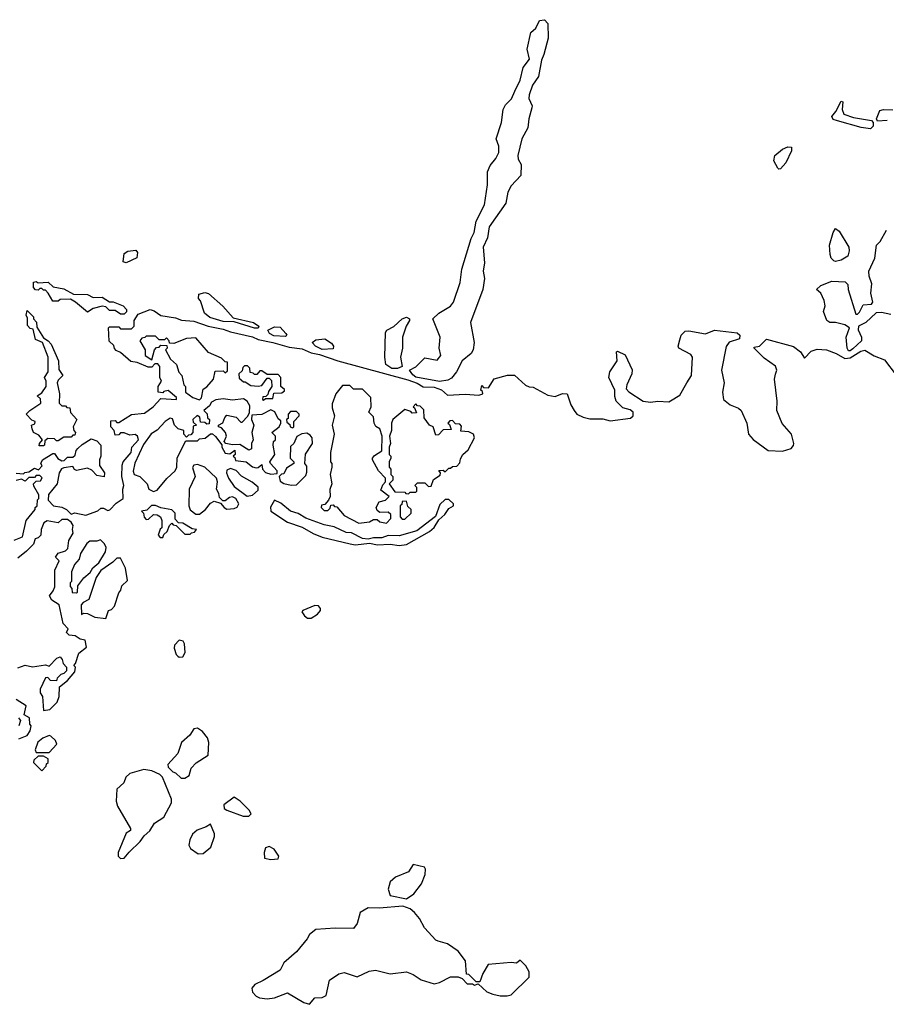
# Model space of a CAD drawing. Extents: x 2106670 to 2323771, y 35271 to 224896.
# Tile 232 of 256: x 2280305 to 2285031, y 73348 to 78715. Entities that reach past the tile are written whole.
import ezdxf

# ---------------------------------------------------------------- set-up
doc = ezdxf.new("R2010")
doc.units = 0

msp = doc.modelspace()

# ---------------------------------------------------------------- linework, layer by layer
at = {"layer": '0CON20XD'}
for points in [[(2282595, 76743.3), (2282465, 76766.2), (2282448.3, 76778.3), (2282430, 76805), (2282465, 76822.5), (2282515, 76872.5), (2282581.7, 76858.3), (2282602.5, 76885), (2282592.5, 76925), (2282597.5, 76985), (2282557.5, 77085), (2282590, 77115), (2282655, 77154), (2282670.8, 77175), (2282707.9, 77282.1), (2282715.8, 77354.2), (2282767.7, 77522.3), (2282784.2, 77555.8), (2282795, 77617.5), (2282840, 77705), (2282855.7, 77815), (2282855.8, 77885), (2282870.3, 77919.7), (2282901.9, 77958.1), (2282918.3, 77991.7), (2282918, 78025), (2282903.3, 78065), (2282933.3, 78155), (2282941.2, 78225), (2282955, 78250), (2282987, 78283), (2283006, 78325), (2283033.9, 78386.1), (2283051.2, 78455), (2283085, 78500), (2283073.3, 78555), (2283092.5, 78645), (2283120.3, 78669.7), (2283140.3, 78709.7), (2283166.7, 78715), (2283185.7, 78695), (2283187.1, 78615), (2283164.1, 78525.9), (2283150, 78495), (2283134, 78405), (2283102.1, 78357.9), (2283084.2, 78305), (2283082.5, 78285), (2283100, 78245), (2283098.8, 78235), (2283081.2, 78175), (2283076.2, 78125), (2283044, 78065), (2283021.2, 77975), (2283024.1, 77954.1), (2283040, 77925), (2283038.8, 77865), (2282985, 77810), (2282968, 77775), (2282955.8, 77715), (2282864.6, 77585.4), (2282855.4, 77525), (2282832.2, 77475), (2282840.5, 77389.5), (2282833.1, 77345), (2282840.8, 77305), (2282830.8, 77245), (2282764.2, 77065), (2282783.8, 76955), (2282777.5, 76915), (2282767.5, 76895), (2282717.5, 76855), (2282687.5, 76795), (2282659.3, 76760.7), (2282639.3, 76750.7), (2282595, 76743.3)], [(2284945, 78120), (2284895, 78127.5), (2284765, 78163.3), (2284741.2, 78171.2), (2284733.6, 78186.4), (2284756.7, 78215), (2284785, 78270), (2284795, 78267.5), (2284791.2, 78225), (2284800.4, 78200.5), (2284851.7, 78181.7), (2284950, 78165), (2284960, 78155), (2284960, 78135), (2284945, 78120)], [(2285036.1, 78166.1), (2284982.5, 78162.5), (2284977.5, 78175), (2284995, 78219.2), (2285015, 78225.7), (2285066.1, 78223.9)], [(2284445, 77900), (2284440, 77905), (2284417.5, 77945), (2284422.5, 77975), (2284465, 78010), (2284495, 78022.5), (2284515, 78020), (2284515, 78000), (2284482.5, 77935), (2284455, 77902.5), (2284445, 77900)], [(2285055, 77108), (2285005, 77118), (2284975, 77116.7), (2284920, 77065), (2284880, 77045), (2284877.5, 77025), (2284896, 76985), (2284895.7, 76964.3), (2284849.3, 76920.7), (2284835, 76910), (2284825, 76910), (2284817.5, 76925), (2284812.5, 76985), (2284830, 77035), (2284805, 77051.2), (2284755, 77063.8), (2284723.9, 77063.9), (2284706.7, 77075), (2284688, 77125), (2284697.1, 77155), (2284692.9, 77185), (2284675, 77223.3), (2284650, 77245), (2284673.9, 77266.1), (2284735, 77290), (2284806.1, 77286.1), (2284821.7, 77271.7), (2284823.3, 77245), (2284865, 77110), (2284875, 77110), (2284885, 77120), (2284905, 77160), (2284950, 77165), (2284957.5, 77175), (2284946.7, 77225), (2284952.5, 77275), (2284937, 77317), (2284936.7, 77345), (2284968, 77415), (2284977.5, 77485), (2284997.5, 77505), (2285031.7, 77568.3)], [(2284755, 77396.7), (2284745, 77400), (2284730, 77415), (2284724.2, 77434.2), (2284721.2, 77485), (2284741.2, 77555), (2284755, 77577.5), (2284775, 77562.5), (2284827.5, 77475), (2284829.4, 77455), (2284820.8, 77425), (2284785, 77404.2), (2284755, 77396.7)], [(2280885, 77390), (2280870, 77395), (2280875, 77440), (2280895, 77452.5), (2280938.3, 77458.3), (2280947.5, 77445), (2280943, 77417), (2280885, 77390)], [(2280875, 77110), (2280855, 77110), (2280825, 77130), (2280795, 77130), (2280775, 77150), (2280755, 77152.5), (2280705, 77140), (2280675, 77120), (2280610, 77175), (2280581.7, 77191.7), (2280525, 77190), (2280515, 77180), (2280485, 77180), (2280460, 77225), (2280445, 77240), (2280435, 77240), (2280425, 77250), (2280415, 77250), (2280405, 77240), (2280391.7, 77241.7), (2280380, 77255), (2280380, 77285), (2280395, 77287.5), (2280405, 77280), (2280460, 77285), (2280488.3, 77258.3), (2280545, 77247.5), (2280598.3, 77218.3), (2280675, 77216.7), (2280705, 77200), (2280755, 77202.5), (2280795, 77177.5), (2280815, 77176.7), (2280870, 77155), (2280887.5, 77135), (2280887, 77123), (2280875, 77110)], [(2281605, 77033.3), (2281585, 77033.3), (2281475, 77067.5), (2281415, 77069.2), (2281341.7, 77091.7), (2281313.3, 77115), (2281291.7, 77181.7), (2281280, 77195), (2281281.7, 77218.3), (2281315, 77227.5), (2281335, 77222.5), (2281412.7, 77152.7), (2281469.3, 77089.3), (2281580, 77065), (2281610, 77045), (2281605, 77033.3)], [(2280747.5, 76395), (2280747.5, 76335), (2280740, 76315), (2280740, 76285), (2280767.5, 76245), (2280766.4, 76223.6), (2280725, 76230), (2280699.3, 76259.3), (2280675, 76270), (2280615, 76257.5), (2280603.6, 76263.6), (2280595, 76280), (2280545, 76272.5), (2280533.6, 76266.4), (2280520, 76245), (2280510, 76185), (2280463, 76127), (2280460, 76095), (2280490, 76065), (2280535, 76057.5), (2280560, 76045), (2280585, 76020), (2280605, 76027.5), (2280665, 76013.8), (2280731.7, 76038.3), (2280748.3, 76051.7), (2280761.7, 76051.7), (2280785, 76040), (2280797, 76043), (2280830.7, 76079.3), (2280870, 76105), (2280867.5, 76155), (2280872.5, 76175), (2280862.5, 76225), (2280863.6, 76286.4), (2280870, 76305), (2280912.5, 76355), (2280917.5, 76385), (2280952.5, 76425), (2280947.5, 76445), (2280935, 76453.3), (2280905, 76450), (2280875, 76462.5), (2280855, 76462.5), (2280845, 76452.5), (2280825, 76450), (2280820, 76475), (2280802.5, 76495), (2280801.7, 76528.3), (2280825, 76530), (2280835, 76520), (2280845, 76520), (2280915, 76562.5), (2280985, 76570), (2281033.3, 76605), (2281075, 76650), (2281160, 76645), (2281160, 76655), (2281115, 76693.3), (2281091.2, 76688.8), (2281085, 76680), (2281060, 76685), (2281060, 76715), (2281077.5, 76745), (2281070, 76765), (2281070, 76825), (2281058.3, 76838.3), (2281041.7, 76838.3), (2281025, 76820), (2281005, 76820), (2280946.4, 76846.4), (2280911.2, 76851.2), (2280855, 76900), (2280831.7, 76911.7), (2280821.7, 76921.7), (2280818.3, 76938.3), (2280792.5, 76962.5), (2280790, 77035), (2280795, 77040), (2280845, 77040), (2280855, 77030), (2280915, 77030), (2280930, 77045), (2280930, 77075), (2280950.7, 77109.3), (2281015.7, 77135.7), (2281038.3, 77128.3), (2281075, 77102.5), (2281155, 77090), (2281187, 77077), (2281255, 77071.2), (2281333.6, 77043.6), (2281415, 77028.8), (2281455, 77013.3), (2281575, 76986), (2281605, 76972), (2281686.1, 76956.1), (2281775, 76930), (2281845, 76920), (2281895, 76898.8), (2281940, 76890), (2282040, 76855), (2282421.7, 76751.7), (2282473.6, 76733.6), (2282505, 76713.3), (2282565, 76711.2), (2282605, 76696.7), (2282638.3, 76668.3), (2282735, 76674), (2282808.3, 76668.3), (2282830, 76675), (2282828.3, 76688.3), (2282820, 76695), (2282825, 76720), (2282835, 76710), (2282861.7, 76708.3), (2282893, 76757), (2282965, 76777.5), (2283003, 76777), (2283063, 76723), (2283083, 76713), (2283105, 76712.5), (2283185, 76668.8), (2283225, 76661.2), (2283265, 76676.7), (2283290, 76675), (2283311.2, 76615), (2283328.8, 76585), (2283344.3, 76564.3), (2283377.7, 76547.7), (2283415, 76540), (2283485, 76540), (2283525, 76527.5), (2283637, 76543), (2283650, 76555), (2283650, 76575), (2283635, 76587.5), (2283595, 76600), (2283557.5, 76635), (2283550.4, 76660.5), (2283550.8, 76695), (2283518.8, 76765), (2283524, 76795), (2283563.8, 76855), (2283560, 76905), (2283565, 76907.5), (2283607.3, 76887.3), (2283645.5, 76805.5), (2283644.2, 76785), (2283615.7, 76725), (2283613.2, 76703.2), (2283626.6, 76686.6), (2283705, 76635.8), (2283745, 76629.2), (2283786.1, 76636.1), (2283845, 76632.5), (2283855, 76636.7), (2283905, 76667.5), (2283944.2, 76735.8), (2283968.8, 76775), (2283973.8, 76875), (2283965, 76890), (2283900, 76925), (2283896.7, 76935), (2283905, 76970), (2283912.5, 76995), (2283923.6, 77006.4), (2283935, 77016.7), (2283955, 77018.8), (2284045, 77002), (2284095, 77023.3), (2284218.3, 77008.3), (2284232.5, 76995), (2284230, 76975), (2284175, 76956.7), (2284157, 76933), (2284132, 76805), (2284147.5, 76735), (2284137.5, 76685), (2284144.2, 76645), (2284178.8, 76615), (2284225, 76596.7), (2284239.2, 76585), (2284271.2, 76515), (2284280, 76455), (2284305, 76426.7), (2284386.1, 76366.1), (2284465, 76362.5), (2284512.3, 76377.7), (2284525.9, 76394.1), (2284526.1, 76403.9), (2284513.3, 76455), (2284463, 76513), (2284434.2, 76585), (2284436, 76635), (2284421.2, 76755), (2284427, 76783), (2284433.3, 76805), (2284426.4, 76826.4), (2284365, 76870), (2284310, 76925), (2284310, 76930), (2284340, 76935), (2284377, 76973), (2284525, 76933.8), (2284562.5, 76905), (2284585, 76870), (2284622.1, 76907.9), (2284655, 76919.2), (2284705, 76914.4), (2284757.5, 76895), (2284805, 76867.5), (2284835, 76872.5), (2284891.7, 76908.3), (2284915, 76913.3), (2284965, 76883.3), (2285020.6, 76860.6), (2285085, 76777.5)], [(2280411.7, 76391.7), (2280412.5, 76405), (2280430, 76425), (2280409.2, 76449.2), (2280380, 76465), (2280372.5, 76485), (2280370, 76505), (2280388.3, 76511.7), (2280390, 76525), (2280371.7, 76531.7), (2280340, 76565), (2280360, 76585), (2280420, 76625), (2280418.3, 76648.3), (2280400, 76665), (2280425, 76680), (2280450, 76715), (2280450, 76745), (2280440, 76765), (2280460, 76795), (2280460, 76875), (2280430, 76955), (2280391.7, 76971.7), (2280378.3, 77028.3), (2280361.7, 77031.7), (2280348.3, 77048.3), (2280347.5, 77087.5), (2280340, 77105), (2280345, 77130), (2280380, 77095), (2280380, 77085), (2280397, 77067), (2280398.3, 77038.3), (2280435, 76980), (2280460, 76965), (2280476.1, 76946.1), (2280517.5, 76855), (2280518.3, 76808.3), (2280540, 76775), (2280515, 76750), (2280510, 76735), (2280522.5, 76675), (2280520, 76625), (2280535, 76610), (2280555, 76610), (2280561.7, 76601.7), (2280578.3, 76598.3), (2280583, 76573), (2280617.5, 76535), (2280597.5, 76495), (2280600, 76475), (2280610, 76465), (2280605, 76450), (2280595, 76450), (2280585, 76440), (2280545, 76440), (2280515, 76420), (2280505, 76420), (2280495, 76430), (2280458.3, 76431.7), (2280441.7, 76418.3), (2280440, 76395), (2280435, 76392.5), (2280411.7, 76391.7)], [(2282365, 76813.8), (2282334.2, 76814.2), (2282302.5, 76835), (2282296.7, 76875), (2282300.7, 77009.3), (2282307, 77023), (2282345, 77042.5), (2282390, 77085), (2282415, 77092.5), (2282430, 77085), (2282430, 77075), (2282412.5, 77045), (2282392.5, 76985), (2282392.5, 76925), (2282382.5, 76875), (2282390, 76825), (2282365, 76813.8)], [(2281755, 76987.5), (2281691.2, 76991.2), (2281666.7, 77005), (2281658.3, 77021.7), (2281695, 77040), (2281725, 77038.8), (2281756.7, 77005), (2281762.5, 76995), (2281755, 76987.5)], [(2281285, 76642.5), (2281297, 76653), (2281305, 76700), (2281326.4, 76713.6), (2281362.5, 76755), (2281371.7, 76798.3), (2281415, 76800), (2281425, 76790), (2281438.3, 76801.7), (2281438.3, 76848.3), (2281425, 76850), (2281405, 76870), (2281335, 76900), (2281265, 76980), (2281215, 76977.5), (2281145, 76950), (2281121.7, 76951.7), (2281120, 76965), (2281105, 76980), (2281095, 76970), (2281065, 76970), (2281045, 76990), (2280995, 76990), (2280988.3, 76981.7), (2280971.7, 76978.3), (2280960, 76965), (2280990, 76915), (2280990, 76885), (2281025, 76860), (2281040, 76915), (2281051.7, 76928.3), (2281065, 76930), (2281075, 76940), (2281108.3, 76938.3), (2281110, 76925), (2281100, 76915), (2281127.5, 76865), (2281160, 76835), (2281173, 76793), (2281190, 76775), (2281200, 76725), (2281210, 76715), (2281210, 76685), (2281250, 76655), (2281285, 76642.5)], [(2281955, 76916.7), (2281917.5, 76935), (2281900, 76955), (2281920.7, 76969.3), (2281970, 76975), (2282005, 76952.5), (2282016.7, 76935), (2282015, 76920), (2281955, 76916.7)], [(2281635, 76640), (2281645, 76650), (2281685, 76650), (2281691.7, 76678.3), (2281735, 76680), (2281748.3, 76691.7), (2281748.3, 76698.3), (2281730, 76715), (2281730, 76765), (2281715, 76780), (2281655, 76780), (2281625, 76800), (2281615, 76800), (2281598.3, 76781.7), (2281585, 76780), (2281578.3, 76788.3), (2281561.7, 76791.7), (2281560, 76815), (2281548.3, 76828.3), (2281531.7, 76828.3), (2281521.7, 76818.3), (2281518.3, 76801.7), (2281500, 76785), (2281501.7, 76761.7), (2281525, 76740), (2281535, 76740), (2281565, 76720), (2281605, 76717.5), (2281625, 76720), (2281655, 76760), (2281665, 76760), (2281678.3, 76748.3), (2281680, 76715), (2281661.7, 76688.3), (2281658.3, 76671.7), (2281648.3, 76661.7), (2281631.7, 76658.3), (2281630, 76645), (2281635, 76640)], [(2282305, 75970), (2282330, 75995), (2282328.3, 76018.3), (2282315, 76030), (2282268.3, 76028.3), (2282255, 76040), (2282250, 76055), (2282265, 76086.7), (2282300, 76095), (2282320, 76115), (2282275, 76150), (2282285, 76180), (2282300, 76195), (2282300, 76215), (2282262.5, 76255), (2282230, 76315), (2282230, 76325), (2282240.7, 76339.3), (2282280, 76365), (2282282.5, 76445), (2282270, 76485), (2282247, 76497), (2282237.5, 76515), (2282235, 76550), (2282210, 76575), (2282222.5, 76605), (2282220, 76655), (2282175, 76700), (2282125, 76700), (2282105, 76720), (2282065, 76720), (2282030, 76675), (2282008.3, 76621.7), (2282008.3, 76598.3), (2282022.5, 76555), (2282010, 76505), (2282020, 76455), (2282000, 76355), (2282000, 76305), (2282007.5, 76295), (2282007.5, 76275), (2281997.5, 76235), (2282007.5, 76185), (2281997, 76153), (2281997.5, 76115), (2281990, 76095), (2281968.3, 76071.7), (2281951.7, 76068.3), (2281950, 76055), (2281965, 76040), (2281985, 76040), (2281998.3, 76051.7), (2282001.7, 76068.3), (2282015, 76070), (2282021.7, 76061.7), (2282035, 76060), (2282075, 76012.5), (2282155, 75970), (2282213, 75977), (2282235, 75990), (2282255, 75990), (2282268.3, 75978.3), (2282305, 75970)], [(2281035, 76143.3), (2281055, 76150), (2281107, 76213), (2281152.5, 76255), (2281162.5, 76275), (2281163, 76327), (2281211.7, 76418.3), (2281275, 76420), (2281285, 76430), (2281317, 76433), (2281345, 76457.5), (2281357, 76457), (2281373, 76443), (2281408.3, 76398.3), (2281407.5, 76385), (2281425, 76352.5), (2281451.7, 76348.3), (2281478.3, 76368.3), (2281480, 76345), (2281470, 76335), (2281478.3, 76328.3), (2281481.7, 76311.7), (2281540, 76305), (2281575, 76278), (2281595, 76272), (2281606.1, 76273.9), (2281625, 76290), (2281630, 76265), (2281645, 76246.7), (2281675, 76236.7), (2281708.3, 76241.7), (2281710, 76255), (2281672.5, 76295), (2281670, 76305), (2281696.7, 76345), (2281687.5, 76395), (2281690, 76415), (2281700, 76425), (2281700, 76445), (2281680, 76465), (2281720, 76495), (2281730, 76515), (2281728.3, 76528.3), (2281715, 76540), (2281696.7, 76576.7), (2281675, 76587.5), (2281626.4, 76563.6), (2281571.7, 76558.3), (2281570, 76535), (2281582.5, 76505), (2281571.2, 76465), (2281577.5, 76425), (2281570, 76405), (2281570, 76375), (2281555, 76367.5), (2281505, 76400), (2281465, 76397.5), (2281430, 76405), (2281420, 76415), (2281432.5, 76445), (2281427.5, 76465), (2281405, 76490), (2281390, 76495), (2281390, 76505), (2281413, 76517), (2281423, 76547), (2281435, 76560), (2281485, 76547.5), (2281511.7, 76521.7), (2281518.3, 76521.7), (2281548.3, 76551.7), (2281557.5, 76572.5), (2281559.3, 76609.3), (2281546.1, 76636.1), (2281525, 76647.5), (2281465, 76640), (2281415, 76647.5), (2281375, 76642.5), (2281350.7, 76629.3), (2281339.3, 76610.7), (2281310, 76585), (2281327, 76567), (2281330, 76545), (2281340, 76535), (2281338.3, 76511.7), (2281325, 76510), (2281315, 76520), (2281291.7, 76521.7), (2281288.3, 76548.3), (2281273, 76557), (2281250, 76535), (2281251.7, 76521.7), (2281270, 76505), (2281251.7, 76498.3), (2281250, 76465), (2281238.3, 76451.7), (2281225, 76450), (2281215, 76440), (2281200, 76455), (2281200, 76475), (2281170, 76485), (2281150, 76505), (2281139.3, 76539.3), (2281125, 76542.5), (2281097.5, 76525), (2281055, 76477.5), (2281022.3, 76457.7), (2280980.8, 76399.2), (2280932.7, 76297.3), (2280923.3, 76253.3), (2280930, 76235), (2280960, 76225), (2281000, 76185), (2281010, 76155), (2281035, 76143.3)], [(2282425, 76130), (2282435, 76140), (2282465, 76140), (2282470, 76145), (2282470, 76165), (2282460, 76175), (2282475, 76190), (2282515, 76190), (2282535, 76170), (2282548.3, 76171.7), (2282561.7, 76208.3), (2282598.3, 76231.7), (2282600, 76245), (2282591.7, 76258.3), (2282615, 76260), (2282625, 76250), (2282645, 76270), (2282655, 76270), (2282665, 76280), (2282688.3, 76281.7), (2282705, 76300), (2282708.3, 76321.7), (2282722.5, 76345), (2282750.7, 76369.3), (2282786, 76435), (2282780, 76455), (2282755, 76468.8), (2282711.7, 76471.7), (2282715, 76500), (2282705, 76510), (2282681.7, 76511.7), (2282665, 76530), (2282651.7, 76528.3), (2282640, 76515), (2282648.3, 76508.3), (2282658.3, 76481.7), (2282615, 76480), (2282588.3, 76451.7), (2282575, 76450), (2282560, 76495), (2282540, 76505), (2282510, 76545), (2282508.3, 76588.3), (2282488.3, 76608.3), (2282475, 76610), (2282465, 76620), (2282450, 76605), (2282458.3, 76598.3), (2282468.3, 76571.7), (2282445, 76570), (2282438.3, 76578.3), (2282405, 76590), (2282340, 76535), (2282332.5, 76515), (2282332.5, 76475), (2282322.5, 76445), (2282327.5, 76405), (2282320, 76385), (2282320, 76345), (2282330, 76335), (2282330, 76325), (2282320, 76305), (2282320, 76275), (2282330, 76265), (2282330, 76235), (2282340, 76225), (2282340, 76205), (2282320, 76185), (2282351.7, 76141.7), (2282405, 76140), (2282411.7, 76131.7), (2282425, 76130)], [(2281795, 76490), (2281800, 76495), (2281800, 76525), (2281830, 76555), (2281830, 76565), (2281815, 76580), (2281781.7, 76578.3), (2281770, 76565), (2281768.3, 76541.7), (2281760, 76535), (2281761.7, 76521.7), (2281778.3, 76508.3), (2281780, 76495), (2281795, 76490)], [(2281785, 76177.5), (2281815, 76180), (2281865, 76230), (2281871.7, 76248.3), (2281871.7, 76281.7), (2281860, 76295), (2281863.6, 76346.4), (2281902.5, 76405), (2281900, 76435), (2281890, 76450), (2281871.7, 76461.7), (2281843, 76457), (2281817, 76443), (2281800, 76405), (2281781.7, 76388.3), (2281780, 76325), (2281800, 76305), (2281800, 76295), (2281760.7, 76269.3), (2281745, 76240), (2281732.5, 76237.5), (2281720, 76225), (2281725, 76200), (2281745, 76187.5), (2281785, 76177.5)], [(2280285, 76242.5), (2280325, 76240), (2280333, 76247), (2280355, 76250), (2280385, 76270), (2280408.3, 76261.7), (2280427, 76283), (2280420, 76295), (2280430, 76315), (2280485, 76350), (2280495, 76350), (2280513.6, 76323.6), (2280535, 76310), (2280548.3, 76311.7), (2280565, 76330), (2280595, 76330), (2280608.3, 76341.7), (2280613, 76367), (2280621.7, 76378.3), (2280645, 76400), (2280695, 76430), (2280725, 76420), (2280747.5, 76395)], [(2281285, 76020), (2281317.5, 76045), (2281345, 76080), (2281365, 76090), (2281400, 76080), (2281420, 76055), (2281435, 76047.5), (2281475, 76050), (2281491.5, 76058.5), (2281500.8, 76075), (2281484.2, 76104.2), (2281465, 76113.8), (2281449.3, 76110.7), (2281425, 76092.5), (2281412.5, 76092.5), (2281395, 76110), (2281391.7, 76131.7), (2281377.5, 76155), (2281383.8, 76195), (2281378.8, 76215), (2281315.5, 76275.5), (2281275, 76290), (2281253.9, 76286.1), (2281247, 76273), (2281262, 76225), (2281228.8, 76155), (2281226.7, 76065), (2281233.9, 76043.9), (2281265, 76020), (2281285, 76020)], [(2280275, 75877.5), (2280320, 75895), (2280340, 75985), (2280390, 76045), (2280390, 76055), (2280400, 76065), (2280403, 76097), (2280410, 76105), (2280410, 76125), (2280381.7, 76171.7), (2280380, 76185), (2280395, 76200), (2280418.3, 76201.7), (2280428.3, 76218.3), (2280415, 76230), (2280395, 76230), (2280385, 76220), (2280355, 76220), (2280335, 76200), (2280315, 76210), (2280285, 76202.5)], [(2281545, 76116.7), (2281575, 76122.5), (2281605, 76150), (2281606.4, 76166.4), (2281573.6, 76193.6), (2281515, 76226.7), (2281485, 76257.5), (2281455, 76267.5), (2281435, 76260), (2281432.5, 76245), (2281443.8, 76215), (2281475, 76170), (2281545, 76116.7)], [(2281071.7, 75891.7), (2281085, 75892.5), (2281091.7, 75908.3), (2281110, 75925), (2281121.7, 75958.3), (2281135, 75970), (2281141.7, 75961.7), (2281158.3, 75958.3), (2281205, 75910), (2281235, 75910), (2281241.7, 75918.3), (2281258.3, 75921.7), (2281270, 75935), (2281245, 75940), (2281195, 75970), (2281171.7, 75971.7), (2281152.5, 75992.5), (2281153.3, 76025), (2281135, 76043.8), (2281075, 76053.3), (2281045, 76066.7), (2281023.6, 76066.4), (2280998.3, 76041.7), (2280970, 76035), (2280980, 76025), (2280983, 76003), (2280995, 75990), (2281008.3, 75991.7), (2281035, 76017.5), (2281055, 76016.7), (2281072.5, 76005), (2281080, 75985), (2281080, 75945), (2281071.7, 75938.3), (2281060, 75905), (2281071.7, 75891.7)], [(2282375, 75848), (2282415, 75854), (2282540, 75925), (2282565, 75946.7), (2282590.7, 75989.3), (2282623, 76017), (2282645, 76050), (2282670, 76065), (2282670, 76075), (2282645, 76100), (2282625, 76100), (2282597, 76073), (2282573, 76007), (2282470.7, 75929.3), (2282375, 75901.2), (2282315, 75902.5), (2282279.3, 75890.7), (2282235, 75891.2), (2282205, 75882.5), (2282175, 75886.7), (2282115, 75917.5), (2282085, 75920), (2282020.4, 75950.5), (2281965, 75961.2), (2281865, 75997.5), (2281823.6, 76023.6), (2281782.5, 76035), (2281728.8, 76078.8), (2281693.8, 76096.2), (2281672.7, 76057.3), (2281673.8, 76035), (2281765, 75976), (2281845, 75948.8), (2281905, 75914), (2281955, 75894), (2282107.7, 75857.7), (2282135, 75852.9), (2282215, 75861.2), (2282255, 75852.5), (2282325, 75856.2), (2282375, 75848)], [(2282391.7, 75991.7), (2282405, 75992.5), (2282440, 76025), (2282440, 76045), (2282421.7, 76061.7), (2282415, 76090), (2282391.7, 76088.3), (2282388.3, 76071.7), (2282380, 76065), (2282380, 76005), (2282391.7, 75991.7)], [(2280295, 75182.5), (2280335, 75196.7), (2280375, 75186.7), (2280445, 75197.5), (2280465, 75190), (2280507.5, 75235), (2280525, 75242.5), (2280537, 75227), (2280542.5, 75205), (2280560, 75185), (2280560, 75165), (2280545, 75150), (2280530, 75145), (2280510, 75125), (2280505, 75110), (2280473, 75113), (2280458.3, 75128.3), (2280445, 75127.5), (2280417.5, 75065), (2280417.5, 75045), (2280430, 75025), (2280435, 74950), (2280470, 74955), (2280510, 74995), (2280520, 75025), (2280521.7, 75078.3), (2280565, 75112.5), (2280605, 75160), (2280610, 75185), (2280600, 75195), (2280610, 75205), (2280628.3, 75261.7), (2280670, 75295), (2280663, 75333), (2280635, 75337.5), (2280607, 75357), (2280575, 75360), (2280560, 75375), (2280570, 75395), (2280543, 75423), (2280520, 75525), (2280480.7, 75550.7), (2280467.5, 75575), (2280488.3, 75601.7), (2280496.1, 75623.9), (2280497.5, 75715), (2280520, 75765), (2280500, 75785), (2280515, 75807.5), (2280555, 75820), (2280567, 75833), (2280573.3, 75875), (2280597.5, 75915), (2280592.5, 75935), (2280597, 75957), (2280586.4, 75976.4), (2280565, 75990), (2280535, 75990), (2280515, 75972.5), (2280455, 75982.5), (2280437, 75973), (2280422.5, 75935), (2280420, 75905), (2280405, 75890), (2280390, 75885), (2280380, 75855), (2280343, 75817), (2280295, 75780)], [(2280615, 75590), (2280620, 75595), (2280621.7, 75628.3), (2280655, 75672.5), (2280689.3, 75700.7), (2280703.6, 75726.4), (2280737.5, 75755), (2280772.5, 75815), (2280777.5, 75837.5), (2280768.3, 75858.3), (2280745, 75880), (2280725, 75872.5), (2280688.3, 75871.7), (2280670.7, 75859.3), (2280637.5, 75805), (2280630, 75775), (2280603.3, 75745), (2280587.5, 75705), (2280587.5, 75652.5), (2280580, 75645), (2280580, 75625), (2280590, 75615), (2280591.7, 75591.7), (2280615, 75590)], [(2280775, 75450), (2280790, 75495), (2280805, 75500), (2280821.7, 75518.3), (2280845, 75590), (2280857.5, 75605), (2280861.7, 75628.3), (2280893, 75657), (2280882.5, 75725), (2280855, 75780), (2280835, 75780), (2280813, 75757), (2280747, 75713), (2280722.5, 75675), (2280682.5, 75555), (2280651.7, 75538.3), (2280640, 75525), (2280643, 75473), (2280655, 75480), (2280675, 75477.5), (2280715, 75457.5), (2280775, 75450)], [(2281895, 75453.3), (2281930, 75475), (2281946.2, 75495), (2281946.2, 75505), (2281935, 75520), (2281915, 75521.2), (2281850, 75495), (2281843, 75487), (2281857.5, 75465), (2281875, 75453.3), (2281895, 75453.3)], [(2281175, 75240), (2281195, 75242.5), (2281206.7, 75265), (2281203, 75313), (2281196.7, 75326.7), (2281175, 75332.5), (2281150, 75305), (2281148.3, 75288.3), (2281157.5, 75255), (2281167.5, 75245), (2281175, 75240)], [(2280300, 74795), (2280346.4, 74813.6), (2280361.7, 74838.3), (2280367.5, 74865), (2280360, 74875), (2280358.3, 74908.3), (2280330, 74925), (2280340, 74975), (2280285, 75010)], [(2280298.3, 74908.3), (2280310, 74895), (2280300, 74865)], [(2281205, 74580), (2281230, 74595), (2281240, 74635), (2281267, 74663), (2281332.5, 74705), (2281336.2, 74775), (2281329.6, 74799.5), (2281302.5, 74835), (2281275, 74852.5), (2281255, 74850), (2281232.5, 74815), (2281187.5, 74775), (2281167.5, 74715), (2281112.5, 74655), (2281115, 74640), (2281140, 74615), (2281155, 74610), (2281185, 74580), (2281205, 74580)], [(2280465, 74720), (2280507.5, 74765), (2280500, 74785), (2280475, 74810), (2280465, 74812.5), (2280431.7, 74798.3), (2280403.6, 74776.4), (2280390, 74735), (2280395, 74720), (2280465, 74720)], [(2280425, 74620), (2280450, 74645), (2280451.7, 74658.3), (2280460, 74665), (2280460, 74685), (2280435, 74700), (2280405, 74700), (2280381.7, 74678.3), (2280380, 74665), (2280425, 74620)], [(2280855, 74142.5), (2280875, 74143.3), (2280902.3, 74177.7), (2280962.5, 74235), (2280983.6, 74266.4), (2281015, 74292.5), (2281040, 74335), (2281091.7, 74368.3), (2281133.8, 74445), (2281133.8, 74465), (2281083.3, 74585), (2281070, 74600), (2281025, 74619.5), (2280982.7, 74627.3), (2280905, 74605.8), (2280883.4, 74586.6), (2280873.3, 74555), (2280835, 74520), (2280831.2, 74455), (2280838.3, 74428.3), (2280910, 74305), (2280910, 74295), (2280885, 74280), (2280842.5, 74175), (2280842.5, 74155), (2280855, 74142.5)], [(2281555, 74372.5), (2281567.5, 74385), (2281556.4, 74406.4), (2281507.5, 74455), (2281475, 74476.7), (2281418.8, 74435), (2281420, 74415), (2281435, 74406.2), (2281523.6, 74373.6), (2281555, 74372.5)], [(2281278.3, 74168.3), (2281305, 74170), (2281347.5, 74205), (2281368.3, 74261.7), (2281367.3, 74277.3), (2281345, 74330), (2281322.5, 74315), (2281272.7, 74297.3), (2281247.5, 74275), (2281232.5, 74245), (2281227.5, 74215), (2281237, 74197), (2281278.3, 74168.3)], [(2281675, 74137.5), (2281715, 74140), (2281717.5, 74155), (2281693, 74193), (2281665, 74207.5), (2281645, 74200), (2281637.5, 74175), (2281640, 74145), (2281675, 74137.5)], [(2282415, 73922.5), (2282455, 73950), (2282496.2, 74005), (2282515.8, 74055), (2282518.8, 74085), (2282512.5, 74095), (2282450.4, 74109.5), (2282425, 74069.5), (2282355, 74040.6), (2282326, 74015), (2282313.8, 73975), (2282325, 73940), (2282415, 73922.5)], [(2281885, 73347.5), (2281915, 73383.3), (2281955, 73383.8), (2281976.7, 73395), (2281995, 73480), (2282046.4, 73513.6), (2282075, 73520), (2282145, 73496.7), (2282211.2, 73528.8), (2282245, 73533.8), (2282325, 73513.8), (2282415, 73524.4), (2282450.6, 73510.6), (2282495, 73481.4), (2282565, 73458.8), (2282595, 73466.7), (2282655, 73496.7), (2282696.4, 73496.4), (2282718.3, 73488.3), (2282745, 73460), (2282775, 73460), (2282785, 73452.5), (2282805, 73460), (2282852.5, 73415), (2282885, 73402.5), (2282925, 73393.3), (2282963.6, 73393.6), (2282985, 73400), (2283083.8, 73495), (2283083.8, 73525), (2283065, 73556.7), (2283035, 73587.5), (2283015, 73571.2), (2282985, 73575.8), (2282860, 73565), (2282830, 73515), (2282815, 73470), (2282795, 73470), (2282755, 73510), (2282741.7, 73511.7), (2282736.7, 73585), (2282697.1, 73637.1), (2282637.7, 73677.7), (2282587.5, 73692.5), (2282575, 73697.5), (2282512.5, 73765), (2282485.8, 73815.8), (2282458.3, 73848.3), (2282435, 73867.5), (2282395, 73883.3), (2282265, 73872), (2282205, 73873.8), (2282162.7, 73847.3), (2282145, 73787.5), (2282125, 73760), (2282025, 73763.3), (2281920, 73755), (2281885, 73727.5), (2281873.3, 73705), (2281815, 73633.3), (2281746.1, 73573.9), (2281725.7, 73534.3), (2281633.6, 73476.4), (2281587.5, 73455), (2281571.2, 73435), (2281574.2, 73414.2), (2281595, 73392.5), (2281613.6, 73383.6), (2281655, 73377.5), (2281695, 73382.5), (2281765, 73410), (2281855, 73357.5), (2281885, 73347.5)]]:
    msp.add_lwpolyline(points, dxfattribs=at)

doc.saveas('drawing.dxf')
